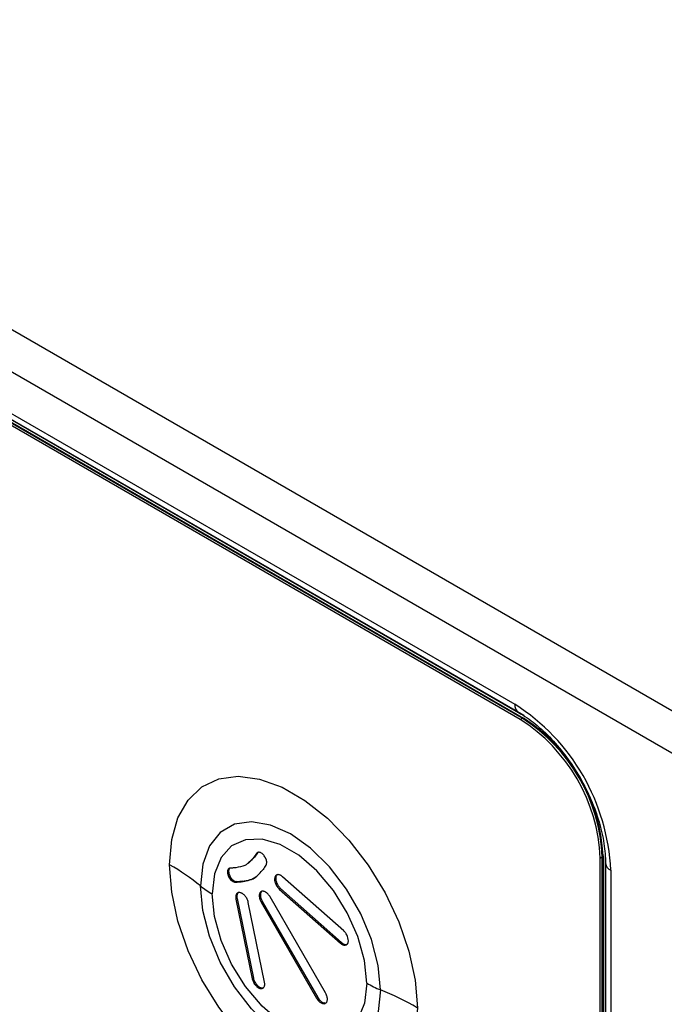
# Model space of a CAD drawing. Header units: millimetres. Extents: x 0 to 4200, y 0 to 2970.
# Tile 73 of 75: x 3168 to 3208, y 2183 to 2243. Entities that reach past the tile are written whole.
import ezdxf

# ---------------------------------------------------------------- set-up
doc = ezdxf.new("R2010")
doc.units = ezdxf.units.MM
doc.header["$LTSCALE"] = 10

msp = doc.modelspace()

# ---------------------------------------------------------------- linework, layer by layer
at = {"color": 7, "linetype": 'Continuous', "lineweight": 25}
for p, q in [((2914.552, 2370.332), (3336.553, 2126.716)), ((2913.421, 2368.373), (3335.422, 2124.757)), ((3050.21, 2286.812), (3198.632, 2201.13)), ((3050.438, 2286.309), (3198.86, 2200.627)), ((3198.957, 2200.196), (3050.606, 2285.837)), ((3199.085, 2200.27), (3050.734, 2285.911)), ((3199.198, 2200.424), (3050.776, 2286.106)), ((3050.811, 2285.915), (3199.162, 2200.274)), ((3198.957, 2200.196), (3199.085, 2200.27)), ((3199.12, 2200.249), (3199.162, 2200.274)), ((3182.554, 2191.687), (3182.162, 2191.341)), ((3182.675, 2191.915), (3182.483, 2191.646)), ((3182.554, 2191.687), (3182.483, 2191.646)), ((3182.745, 2191.956), (3182.554, 2191.687)), ((3182.745, 2191.956), (3182.675, 2191.915)), ((3203.907, 2191.623), (3204.034, 2191.696)), ((3203.907, 2160.105), (3203.907, 2191.623)), ((3204.034, 2191.737), (3204.077, 2191.762)), ((3204.034, 2160.178), (3204.034, 2191.696)), ((3204.077, 2191.762), (3204.077, 2160.243)), ((3204.225, 2160.117), (3204.225, 2191.717)), ((3180.971, 2190.93), (3180.9, 2190.889)), ((3180.987, 2190.963), (3180.917, 2190.922)), ((3181.009, 2190.99), (3180.938, 2190.95)), ((3204.231, 2191.323), (3204.231, 2159.723)), ((3180.949, 2190.795), (3180.878, 2190.754)), ((3180.957, 2190.884), (3180.886, 2190.843)), ((3180.994, 2190.586), (3180.923, 2190.545)), ((3181.044, 2190.479), (3180.974, 2190.438)), ((3181.096, 2190.4), (3181.025, 2190.359)), ((3181.13, 2190.356), (3181.059, 2190.315)), ((3181.167, 2190.316), (3181.096, 2190.275)), ((3183.866, 2190.303), (3183.795, 2190.262)), ((3183.876, 2190.478), (3183.805, 2190.437)), ((3183.946, 2190.598), (3183.875, 2190.557)), ((3188.059, 2187.131), (3184.289, 2190.477)), ((3204.553, 2190.874), (3204.553, 2159.274)), ((3181.214, 2190.273), (3181.143, 2190.233)), ((3181.295, 2190.217), (3181.225, 2190.176)), ((3181.455, 2190.177), (3181.384, 2190.136)), ((3181.801, 2190.206), (3181.731, 2190.165)), ((3183.915, 2190.109), (3183.844, 2190.068)), ((3184.014, 2189.922), (3183.943, 2189.881)), ((3184.154, 2189.76), (3184.083, 2189.719)), ((3184.083, 2189.719), (3187.853, 2186.373)), ((3184.154, 2189.76), (3187.924, 2186.414)), ((3181.465, 2189.323), (3181.395, 2189.282)), ((3181.475, 2189.139), (3181.404, 2189.098)), ((3181.404, 2189.098), (3182.41, 2184.176)), ((3181.515, 2189.46), (3181.444, 2189.419)), ((3181.475, 2189.139), (3182.48, 2184.216)), ((3181.546, 2189.493), (3181.515, 2189.46)), ((3182.919, 2189.252), (3182.848, 2189.211)), ((3182.942, 2189.496), (3182.871, 2189.456)), ((3182.956, 2189.106), (3182.886, 2189.065)), ((3182.987, 2189.57), (3182.929, 2189.537)), ((3186.939, 2183.303), (3183.514, 2189.233)), ((3183.17, 2183.97), (3182.164, 2188.893)), ((3183.025, 2188.957), (3182.955, 2188.916)), ((3182.955, 2188.916), (3186.381, 2182.985)), ((3183.025, 2188.957), (3186.452, 2183.026)), ((3187.924, 2186.414), (3187.853, 2186.373)), ((3188.025, 2186.339), (3187.955, 2186.299)), ((3188.223, 2186.286), (3188.152, 2186.245)), ((3182.48, 2184.216), (3182.41, 2184.176)), ((3182.549, 2184.016), (3182.478, 2183.975)), ((3182.663, 2183.835), (3182.592, 2183.794)), ((3182.806, 2183.697), (3182.735, 2183.656)), ((3182.859, 2183.661), (3182.789, 2183.62)), ((3182.962, 2183.617), (3182.892, 2183.576)), ((3183.103, 2183.615), (3183.032, 2183.575)), ((3186.452, 2183.026), (3186.381, 2182.985)), ((3186.582, 2182.85), (3186.511, 2182.81)), ((3186.73, 2182.732), (3186.659, 2182.691)), ((3186.879, 2182.679), (3186.808, 2182.638))]:
    msp.add_line(p, q, dxfattribs=at)
at = {"color": 7, "linetype": 'Continuous', "lineweight": 25, "flags": 128}
for points in [[(3177.306, 2191.22), (3177.436, 2192.769), (3177.822, 2194.114), (3178.452, 2195.21), (3179.303, 2196.02), (3180.346, 2196.516), (3181.546, 2196.681), (3182.863, 2196.51), (3184.251, 2196.008), (3185.663, 2195.193), (3187.05, 2194.093), (3188.367, 2192.744), (3189.567, 2191.192), (3190.611, 2189.492), (3191.462, 2187.699), (3192.091, 2185.877), (3192.477, 2184.085), (3192.608, 2182.387)], [(3190.334, 2183.491), (3190.195, 2185), (3189.784, 2186.594), (3189.122, 2188.193), (3188.242, 2189.717), (3187.188, 2191.09), (3186.013, 2192.243), (3184.777, 2193.117), (3183.54, 2193.671), (3182.365, 2193.874), (3181.312, 2193.718), (3180.432, 2193.21), (3179.769, 2192.375), (3179.358, 2191.256), (3179.219, 2189.908)], [(3189.482, 2183.905), (3189.343, 2185.304), (3188.935, 2186.782), (3188.282, 2188.253), (3187.421, 2189.632), (3186.402, 2190.837), (3185.285, 2191.8), (3184.134, 2192.464), (3183.017, 2192.791), (3181.998, 2192.762), (3181.137, 2192.378), (3180.483, 2191.662), (3180.075, 2190.655), (3179.936, 2189.416)], [(3192.608, 2182.387), (3192.477, 2180.839), (3192.091, 2179.494), (3191.462, 2178.397), (3190.611, 2177.588), (3189.567, 2177.091), (3188.367, 2176.926), (3187.05, 2177.097), (3185.663, 2177.599), (3184.251, 2178.414), (3182.863, 2179.515), (3181.546, 2180.864), (3180.346, 2182.415), (3179.303, 2184.116), (3178.452, 2185.908), (3177.822, 2187.731), (3177.436, 2189.522), (3177.306, 2191.22)], [(3181.405, 2191.034), (3181.36, 2191.03), (3181.316, 2191.026), (3181.271, 2191.023), (3181.226, 2191.019), (3181.182, 2191.015), (3181.137, 2191.011), (3181.092, 2191.007), (3181.048, 2191.004)], [(3190.334, 2183.491), (3190.195, 2182.144), (3189.784, 2181.024), (3189.122, 2180.19), (3188.242, 2179.682), (3187.188, 2179.525), (3186.013, 2179.729), (3184.777, 2180.282), (3183.54, 2181.157), (3182.365, 2182.31), (3181.312, 2183.682), (3180.432, 2185.207), (3179.769, 2186.806), (3179.358, 2188.4), (3179.219, 2189.908)], [(3189.482, 2183.905), (3189.343, 2182.666), (3188.935, 2181.66), (3188.282, 2180.943), (3187.421, 2180.56), (3186.402, 2180.53), (3185.285, 2180.857), (3184.134, 2181.521), (3183.017, 2182.484), (3181.998, 2183.69), (3181.137, 2185.068), (3180.483, 2186.539), (3180.075, 2188.017), (3179.936, 2189.416)]]:
    msp.add_lwpolyline(points, dxfattribs=at)
at = {"color": 7, "linetype": 'Continuous', "lineweight": 25}
for centre, radius, start, end in [((3199.18, 2201.074), 0.55, 174.16691, 234.25175), ((3191.698, 2190.289), 12.869, 2.60548, 57.39452), ((3193.161, 2191.134), 10.758, 2.60548, 57.39452), ((3193.288, 2191.207), 10.758, 2.60548, 57.39452), ((3193.407, 2191.276), 10.681, 2.60548, 57.39452), ((3182.543, 2191.305), 0.765, 24.6342, 32.21269), ((3170.206, 2178.819), 14.29, 50.89694, 60.20928), ((3181.071, 2190.826), 0.182, 148.09321, 159.90946), ((3181.142, 2190.867), 0.182, 148.09321, 159.90946), ((3213.327, 2169.524), 37.059, 144.22786, 144.71543), ((3182.912, 2191.359), 0.392, 343.91269, 355.37827), ((3204.778, 2191.376), 0.55, 185.63524, 245.84771), ((3181.709, 2190.852), 0.843, 201.35397, 209.36405), ((3181.78, 2190.893), 0.843, 201.35397, 209.36405), ((3181.687, 2190.857), 0.83, 220.78467, 224.58619), ((3181.758, 2190.898), 0.83, 220.78467, 224.58619), ((3184.271, 2190.322), 0.48, 166.11736, 187.11237), ((3184.342, 2190.363), 0.48, 166.11736, 187.11237), ((3182.598, 2194.065), 5.357, 230.89694, 240.20928), ((3183.045, 2189.404), 0.176, 109.50678, 130.88788), ((3192.926, 2189.91), 6.922, 240.16256, 248.01072), ((3183.42, 2166.369), 18.465, 60.16256, 68.01072)]:
    msp.add_arc(centre, radius, start, end, dxfattribs=at)
for points, knots in [([(3198.86, 2200.627), (3199.034, 2200.52), (3199.544, 2200.208), (3200.404, 2199.504), (3201.384, 2198.469), (3202.278, 2197.26), (3203.041, 2195.935), (3203.638, 2194.552), (3204.041, 2193.181), (3204.212, 2192.098), (3204.226, 2191.513), (3204.231, 2191.323)], [0, 0, 0, 0, 0.0642461, 0.1881766, 0.3129575, 0.4384523, 0.5643575, 0.6902801, 0.815675, 0.9401415, 1, 1, 1, 1]), ([(3182.483, 2191.646), (3182.321, 2191.463), (3182.031, 2191.135), (3181.597, 2191.065), (3181.405, 2191.034)], [0, 0, 0, 0, 0.557984, 1, 1, 1, 1]), ([(3182.777, 2191.982), (3182.754, 2191.975), (3182.714, 2191.963), (3182.687, 2191.93), (3182.675, 2191.915)], [0, 0, 0, 0, 0.56045, 1, 1, 1, 1]), ([(3182.911, 2191.966), (3182.885, 2191.975), (3182.837, 2191.99), (3182.795, 2191.985), (3182.777, 2191.982)], [0, 0, 0, 0, 0.561748, 1, 1, 1, 1]), ([(3183.058, 2191.872), (3183.031, 2191.895), (3182.983, 2191.935), (3182.933, 2191.957), (3182.911, 2191.966)], [0, 0, 0, 0, 0.5587549, 1, 1, 1, 1]), ([(3183.19, 2191.713), (3183.168, 2191.746), (3183.128, 2191.806), (3183.08, 2191.852), (3183.058, 2191.872)], [0, 0, 0, 0, 0.559713, 1, 1, 1, 1]), ([(3183.259, 2191.579), (3183.255, 2191.587), (3183.249, 2191.602), (3183.242, 2191.618), (3183.239, 2191.624)], [0, 0, 0, 0, 0.562132, 1, 1, 1, 1]), ([(3183.288, 2191.484), (3183.284, 2191.502), (3183.276, 2191.533), (3183.264, 2191.565), (3183.259, 2191.579)], [0, 0, 0, 0, 0.560975, 1, 1, 1, 1]), ([(3180.938, 2190.95), (3180.934, 2190.945), (3180.926, 2190.936), (3180.92, 2190.927), (3180.917, 2190.922)], [0, 0, 0, 0, 0.561405, 1, 1, 1, 1]), ([(3180.981, 2190.984), (3180.972, 2190.979), (3180.956, 2190.969), (3180.943, 2190.956), (3180.938, 2190.95)], [0, 0, 0, 0, 0.560168, 1, 1, 1, 1]), ([(3180.971, 2190.93), (3180.968, 2190.922), (3180.962, 2190.907), (3180.959, 2190.891), (3180.957, 2190.884)], [0, 0, 0, 0, 0.553807, 1, 1, 1, 1]), ([(3181.048, 2191.004), (3181.034, 2191.002), (3181.01, 2190.999), (3180.99, 2190.988), (3180.981, 2190.984)], [0, 0, 0, 0, 0.56149, 1, 1, 1, 1]), ([(3181.009, 2190.99), (3181.004, 2190.986), (3180.997, 2190.977), (3180.99, 2190.967), (3180.987, 2190.963)], [0, 0, 0, 0, 0.561405, 1, 1, 1, 1]), ([(3181.731, 2190.165), (3182.031, 2190.222), (3182.569, 2190.325), (3182.92, 2190.745), (3183.076, 2190.931)], [0, 0, 0, 0, 0.5578189, 1, 1, 1, 1]), ([(3183.259, 2191.188), (3183.266, 2191.198), (3183.277, 2191.217), (3183.286, 2191.24), (3183.289, 2191.25)], [0, 0, 0, 0, 0.5585275, 1, 1, 1, 1]), ([(3183.301, 2191.413), (3183.299, 2191.426), (3183.296, 2191.45), (3183.291, 2191.474), (3183.288, 2191.484)], [0, 0, 0, 0, 0.560817, 1, 1, 1, 1]), ([(3183.304, 2191.327), (3183.304, 2191.343), (3183.305, 2191.37), (3183.302, 2191.4), (3183.301, 2191.413)], [0, 0, 0, 0, 0.559153, 1, 1, 1, 1]), ([(3180.886, 2190.843), (3180.884, 2190.827), (3180.879, 2190.799), (3180.878, 2190.768), (3180.878, 2190.754)], [0, 0, 0, 0, 0.559079, 1, 1, 1, 1]), ([(3180.878, 2190.754), (3180.881, 2190.716), (3180.887, 2190.649), (3180.912, 2190.577), (3180.923, 2190.545)], [0, 0, 0, 0, 0.558567, 1, 1, 1, 1]), ([(3180.9, 2190.889), (3180.897, 2190.881), (3180.892, 2190.866), (3180.888, 2190.85), (3180.886, 2190.843)], [0, 0, 0, 0, 0.553807, 1, 1, 1, 1]), ([(3180.957, 2190.884), (3180.954, 2190.868), (3180.949, 2190.84), (3180.949, 2190.809), (3180.949, 2190.795)], [0, 0, 0, 0, 0.559079, 1, 1, 1, 1]), ([(3180.949, 2190.795), (3180.952, 2190.757), (3180.958, 2190.69), (3180.983, 2190.618), (3180.994, 2190.586)], [0, 0, 0, 0, 0.558567, 1, 1, 1, 1]), ([(3180.974, 2190.438), (3180.983, 2190.423), (3180.999, 2190.396), (3181.017, 2190.371), (3181.025, 2190.359)], [0, 0, 0, 0, 0.557575, 1, 1, 1, 1]), ([(3181.025, 2190.359), (3181.031, 2190.351), (3181.042, 2190.336), (3181.054, 2190.322), (3181.059, 2190.315)], [0, 0, 0, 0, 0.561405, 1, 1, 1, 1]), ([(3181.044, 2190.479), (3181.053, 2190.464), (3181.069, 2190.437), (3181.088, 2190.412), (3181.096, 2190.4)], [0, 0, 0, 0, 0.557575, 1, 1, 1, 1]), ([(3181.096, 2190.4), (3181.102, 2190.392), (3181.113, 2190.377), (3181.125, 2190.362), (3181.13, 2190.356)], [0, 0, 0, 0, 0.561405, 1, 1, 1, 1]), ([(3181.167, 2190.316), (3181.176, 2190.307), (3181.191, 2190.292), (3181.207, 2190.279), (3181.214, 2190.273)], [0, 0, 0, 0, 0.564565, 1, 1, 1, 1]), ([(3181.801, 2190.206), (3182.116, 2190.238), (3182.438, 2190.271), (3182.653, 2190.486), (3182.658, 2190.491)], [0, 0, 0, 0, 0.97778, 1, 1, 1, 1]), ([(3183.875, 2190.557), (3183.858, 2190.539), (3183.828, 2190.506), (3183.812, 2190.458), (3183.805, 2190.437)], [0, 0, 0, 0, 0.561197, 1, 1, 1, 1]), ([(3183.866, 2190.303), (3183.871, 2190.268), (3183.881, 2190.204), (3183.904, 2190.138), (3183.915, 2190.109)], [0, 0, 0, 0, 0.5568182, 1, 1, 1, 1]), ([(3183.989, 2190.605), (3183.965, 2190.601), (3183.922, 2190.594), (3183.889, 2190.568), (3183.875, 2190.557)], [0, 0, 0, 0, 0.557743, 1, 1, 1, 1]), ([(3183.946, 2190.598), (3183.929, 2190.58), (3183.899, 2190.547), (3183.883, 2190.499), (3183.876, 2190.478)], [0, 0, 0, 0, 0.561197, 1, 1, 1, 1]), ([(3184.132, 2190.579), (3184.104, 2190.589), (3184.054, 2190.607), (3184.009, 2190.606), (3183.989, 2190.605)], [0, 0, 0, 0, 0.560276, 1, 1, 1, 1]), ([(3184.187, 2190.552), (3184.176, 2190.557), (3184.158, 2190.567), (3184.14, 2190.575), (3184.132, 2190.579)], [0, 0, 0, 0, 0.55885, 1, 1, 1, 1]), ([(3184.289, 2190.477), (3184.27, 2190.493), (3184.236, 2190.521), (3184.202, 2190.542), (3184.187, 2190.552)], [0, 0, 0, 0, 0.559661, 1, 1, 1, 1]), ([(3181.096, 2190.275), (3181.105, 2190.267), (3181.12, 2190.252), (3181.136, 2190.238), (3181.143, 2190.233)], [0, 0, 0, 0, 0.564565, 1, 1, 1, 1]), ([(3181.143, 2190.233), (3181.158, 2190.221), (3181.185, 2190.199), (3181.213, 2190.183), (3181.225, 2190.176)], [0, 0, 0, 0, 0.5627379, 1, 1, 1, 1]), ([(3181.214, 2190.273), (3181.229, 2190.261), (3181.256, 2190.24), (3181.283, 2190.224), (3181.295, 2190.217)], [0, 0, 0, 0, 0.5627379, 1, 1, 1, 1]), ([(3181.225, 2190.176), (3181.256, 2190.162), (3181.312, 2190.136), (3181.362, 2190.136), (3181.384, 2190.136)], [0, 0, 0, 0, 0.558859, 1, 1, 1, 1]), ([(3181.295, 2190.217), (3181.327, 2190.203), (3181.383, 2190.177), (3181.433, 2190.177), (3181.455, 2190.177)], [0, 0, 0, 0, 0.558859, 1, 1, 1, 1]), ([(3181.384, 2190.136), (3181.449, 2190.141), (3181.564, 2190.151), (3181.68, 2190.161), (3181.731, 2190.165)], [0, 0, 0, 0, 0.558951, 1, 1, 1, 1]), ([(3181.455, 2190.177), (3181.519, 2190.182), (3181.635, 2190.192), (3181.75, 2190.202), (3181.801, 2190.206)], [0, 0, 0, 0, 0.558951, 1, 1, 1, 1]), ([(3183.795, 2190.262), (3183.8, 2190.227), (3183.81, 2190.163), (3183.834, 2190.098), (3183.844, 2190.068)], [0, 0, 0, 0, 0.5568182, 1, 1, 1, 1]), ([(3183.844, 2190.068), (3183.86, 2190.032), (3183.888, 2189.967), (3183.926, 2189.907), (3183.943, 2189.881)], [0, 0, 0, 0, 0.558438, 1, 1, 1, 1]), ([(3183.915, 2190.109), (3183.931, 2190.073), (3183.958, 2190.008), (3183.997, 2189.948), (3184.014, 2189.922)], [0, 0, 0, 0, 0.558438, 1, 1, 1, 1]), ([(3183.943, 2189.881), (3183.968, 2189.847), (3184.011, 2189.788), (3184.061, 2189.74), (3184.083, 2189.719)], [0, 0, 0, 0, 0.559652, 1, 1, 1, 1]), ([(3184.014, 2189.922), (3184.038, 2189.888), (3184.082, 2189.828), (3184.132, 2189.781), (3184.154, 2189.76)], [0, 0, 0, 0, 0.559652, 1, 1, 1, 1]), ([(3181.395, 2189.282), (3181.392, 2189.25), (3181.388, 2189.193), (3181.399, 2189.127), (3181.404, 2189.098)], [0, 0, 0, 0, 0.557093, 1, 1, 1, 1]), ([(3181.444, 2189.419), (3181.431, 2189.397), (3181.408, 2189.358), (3181.399, 2189.305), (3181.395, 2189.282)], [0, 0, 0, 0, 0.562041, 1, 1, 1, 1]), ([(3181.543, 2189.493), (3181.521, 2189.484), (3181.483, 2189.468), (3181.456, 2189.434), (3181.444, 2189.419)], [0, 0, 0, 0, 0.561179, 1, 1, 1, 1]), ([(3181.465, 2189.323), (3181.463, 2189.291), (3181.458, 2189.233), (3181.47, 2189.168), (3181.475, 2189.139)], [0, 0, 0, 0, 0.557093, 1, 1, 1, 1]), ([(3181.515, 2189.46), (3181.502, 2189.438), (3181.479, 2189.399), (3181.469, 2189.346), (3181.465, 2189.323)], [0, 0, 0, 0, 0.562041, 1, 1, 1, 1]), ([(3181.683, 2189.492), (3181.655, 2189.497), (3181.605, 2189.507), (3181.562, 2189.497), (3181.543, 2189.493)], [0, 0, 0, 0, 0.563406, 1, 1, 1, 1]), ([(3181.785, 2189.448), (3181.766, 2189.458), (3181.731, 2189.476), (3181.698, 2189.487), (3181.683, 2189.492)], [0, 0, 0, 0, 0.561579, 1, 1, 1, 1]), ([(3181.839, 2189.412), (3181.829, 2189.419), (3181.811, 2189.432), (3181.793, 2189.443), (3181.785, 2189.448)], [0, 0, 0, 0, 0.5618481, 1, 1, 1, 1]), ([(3181.982, 2189.274), (3181.957, 2189.303), (3181.911, 2189.356), (3181.861, 2189.395), (3181.839, 2189.412)], [0, 0, 0, 0, 0.558482, 1, 1, 1, 1]), ([(3182.096, 2189.092), (3182.078, 2189.128), (3182.044, 2189.192), (3182.001, 2189.249), (3181.982, 2189.274)], [0, 0, 0, 0, 0.560172, 1, 1, 1, 1]), ([(3182.164, 2188.893), (3182.155, 2188.93), (3182.14, 2188.997), (3182.11, 2189.063), (3182.096, 2189.092)], [0, 0, 0, 0, 0.5562036, 1, 1, 1, 1]), ([(3182.871, 2189.456), (3182.859, 2189.415), (3182.836, 2189.344), (3182.845, 2189.251), (3182.848, 2189.211)], [0, 0, 0, 0, 0.5601, 1, 1, 1, 1]), ([(3182.848, 2189.211), (3182.853, 2189.184), (3182.862, 2189.136), (3182.879, 2189.086), (3182.886, 2189.065)], [0, 0, 0, 0, 0.57182, 1, 1, 1, 1]), ([(3182.929, 2189.537), (3182.916, 2189.524), (3182.893, 2189.502), (3182.878, 2189.47), (3182.871, 2189.456)], [0, 0, 0, 0, 0.556677, 1, 1, 1, 1]), ([(3182.942, 2189.496), (3182.929, 2189.456), (3182.907, 2189.385), (3182.915, 2189.292), (3182.919, 2189.252)], [0, 0, 0, 0, 0.5601, 1, 1, 1, 1]), ([(3182.919, 2189.252), (3182.924, 2189.224), (3182.933, 2189.176), (3182.949, 2189.127), (3182.956, 2189.106)], [0, 0, 0, 0, 0.57182, 1, 1, 1, 1]), ([(3183, 2189.578), (3182.987, 2189.565), (3182.964, 2189.543), (3182.949, 2189.511), (3182.942, 2189.496)], [0, 0, 0, 0, 0.556677, 1, 1, 1, 1]), ([(3182.956, 2189.106), (3182.968, 2189.077), (3182.987, 2189.027), (3183.014, 2188.978), (3183.025, 2188.957)], [0, 0, 0, 0, 0.56936, 1, 1, 1, 1]), ([(3183.087, 2189.579), (3183.067, 2189.581), (3183.031, 2189.583), (3183, 2189.574), (3182.986, 2189.57)], [0, 0, 0, 0, 0.558396, 1, 1, 1, 1]), ([(3183.198, 2189.547), (3183.176, 2189.556), (3183.138, 2189.572), (3183.103, 2189.577), (3183.087, 2189.579)], [0, 0, 0, 0, 0.559316, 1, 1, 1, 1]), ([(3183.234, 2189.526), (3183.228, 2189.53), (3183.216, 2189.537), (3183.203, 2189.544), (3183.198, 2189.547)], [0, 0, 0, 0, 0.524695, 1, 1, 1, 1]), ([(3183.31, 2189.475), (3183.299, 2189.484), (3183.273, 2189.504), (3183.248, 2189.518), (3183.234, 2189.526)], [0, 0, 0, 0, 0.468412, 1, 1, 1, 1]), ([(3183.42, 2189.369), (3183.4, 2189.391), (3183.365, 2189.43), (3183.327, 2189.461), (3183.31, 2189.475)], [0, 0, 0, 0, 0.55822, 1, 1, 1, 1]), ([(3183.514, 2189.233), (3183.498, 2189.26), (3183.469, 2189.307), (3183.435, 2189.35), (3183.42, 2189.369)], [0, 0, 0, 0, 0.555637, 1, 1, 1, 1]), ([(3182.886, 2189.065), (3182.897, 2189.037), (3182.916, 2188.986), (3182.943, 2188.937), (3182.955, 2188.916)], [0, 0, 0, 0, 0.56936, 1, 1, 1, 1]), ([(3188.297, 2186.782), (3188.262, 2186.857), (3188.2, 2186.99), (3188.102, 2187.088), (3188.059, 2187.131)], [0, 0, 0, 0, 0.558882, 1, 1, 1, 1]), ([(3188.336, 2186.414), (3188.345, 2186.477), (3188.36, 2186.588), (3188.316, 2186.723), (3188.297, 2186.782)], [0, 0, 0, 0, 0.5595844, 1, 1, 1, 1]), ([(3187.853, 2186.373), (3187.872, 2186.357), (3187.905, 2186.329), (3187.94, 2186.308), (3187.955, 2186.299)], [0, 0, 0, 0, 0.559652, 1, 1, 1, 1]), ([(3187.924, 2186.414), (3187.943, 2186.398), (3187.976, 2186.37), (3188.01, 2186.349), (3188.025, 2186.339)], [0, 0, 0, 0, 0.559652, 1, 1, 1, 1]), ([(3187.955, 2186.299), (3187.994, 2186.28), (3188.063, 2186.246), (3188.125, 2186.245), (3188.152, 2186.245)], [0, 0, 0, 0, 0.55989, 1, 1, 1, 1]), ([(3188.025, 2186.339), (3188.064, 2186.32), (3188.134, 2186.287), (3188.196, 2186.286), (3188.223, 2186.286)], [0, 0, 0, 0, 0.55989, 1, 1, 1, 1]), ([(3188.152, 2186.245), (3188.2, 2186.259), (3188.284, 2186.282), (3188.32, 2186.374), (3188.336, 2186.414)], [0, 0, 0, 0, 0.560074, 1, 1, 1, 1]), ([(3182.48, 2184.216), (3182.49, 2184.179), (3182.506, 2184.112), (3182.536, 2184.045), (3182.549, 2184.016)], [0, 0, 0, 0, 0.5649696, 1, 1, 1, 1]), ([(3182.41, 2184.176), (3182.419, 2184.138), (3182.435, 2184.071), (3182.465, 2184.004), (3182.478, 2183.975)], [0, 0, 0, 0, 0.5649696, 1, 1, 1, 1]), ([(3182.478, 2183.975), (3182.497, 2183.94), (3182.53, 2183.876), (3182.573, 2183.819), (3182.592, 2183.794)], [0, 0, 0, 0, 0.560883, 1, 1, 1, 1]), ([(3182.549, 2184.016), (3182.567, 2183.98), (3182.601, 2183.916), (3182.644, 2183.86), (3182.663, 2183.835)], [0, 0, 0, 0, 0.560883, 1, 1, 1, 1]), ([(3182.592, 2183.794), (3182.618, 2183.765), (3182.663, 2183.712), (3182.713, 2183.673), (3182.735, 2183.656)], [0, 0, 0, 0, 0.556716, 1, 1, 1, 1]), ([(3182.663, 2183.835), (3182.688, 2183.806), (3182.734, 2183.753), (3182.784, 2183.714), (3182.806, 2183.697)], [0, 0, 0, 0, 0.556716, 1, 1, 1, 1]), ([(3182.735, 2183.656), (3182.745, 2183.648), (3182.763, 2183.635), (3182.781, 2183.625), (3182.789, 2183.62)], [0, 0, 0, 0, 0.561653, 1, 1, 1, 1]), ([(3182.789, 2183.62), (3182.808, 2183.61), (3182.843, 2183.591), (3182.877, 2183.581), (3182.892, 2183.576)], [0, 0, 0, 0, 0.558694, 1, 1, 1, 1]), ([(3182.806, 2183.697), (3182.816, 2183.689), (3182.834, 2183.676), (3182.851, 2183.666), (3182.859, 2183.661)], [0, 0, 0, 0, 0.561653, 1, 1, 1, 1]), ([(3182.859, 2183.661), (3182.879, 2183.651), (3182.914, 2183.632), (3182.947, 2183.621), (3182.962, 2183.617)], [0, 0, 0, 0, 0.558694, 1, 1, 1, 1]), ([(3182.962, 2183.617), (3182.99, 2183.611), (3183.04, 2183.601), (3183.084, 2183.611), (3183.103, 2183.615)], [0, 0, 0, 0, 0.560734, 1, 1, 1, 1]), ([(3183.032, 2183.575), (3183.053, 2183.584), (3183.091, 2183.6), (3183.119, 2183.633), (3183.131, 2183.648)], [0, 0, 0, 0, 0.5546872, 1, 1, 1, 1]), ([(3183.131, 2183.648), (3183.144, 2183.67), (3183.167, 2183.709), (3183.176, 2183.762), (3183.18, 2183.785)], [0, 0, 0, 0, 0.557924, 1, 1, 1, 1]), ([(3183.18, 2183.785), (3183.182, 2183.818), (3183.187, 2183.876), (3183.175, 2183.941), (3183.17, 2183.97)], [0, 0, 0, 0, 0.558728, 1, 1, 1, 1]), ([(3182.892, 2183.576), (3182.92, 2183.57), (3182.97, 2183.561), (3183.013, 2183.57), (3183.032, 2183.575)], [0, 0, 0, 0, 0.560734, 1, 1, 1, 1]), ([(3186.452, 2183.026), (3186.474, 2182.99), (3186.514, 2182.927), (3186.561, 2182.874), (3186.582, 2182.85)], [0, 0, 0, 0, 0.5640782, 1, 1, 1, 1]), ([(3187.025, 2183.103), (3187.012, 2183.141), (3186.99, 2183.209), (3186.954, 2183.274), (3186.939, 2183.303)], [0, 0, 0, 0, 0.556988, 1, 1, 1, 1]), ([(3187.054, 2182.916), (3187.052, 2182.949), (3187.05, 2183.009), (3187.032, 2183.074), (3187.025, 2183.103)], [0, 0, 0, 0, 0.558493, 1, 1, 1, 1]), ([(3186.381, 2182.985), (3186.403, 2182.949), (3186.443, 2182.886), (3186.491, 2182.833), (3186.511, 2182.81)], [0, 0, 0, 0, 0.5640782, 1, 1, 1, 1]), ([(3186.511, 2182.81), (3186.538, 2182.784), (3186.586, 2182.737), (3186.637, 2182.705), (3186.659, 2182.691)], [0, 0, 0, 0, 0.558418, 1, 1, 1, 1]), ([(3186.582, 2182.85), (3186.609, 2182.824), (3186.657, 2182.778), (3186.708, 2182.746), (3186.73, 2182.732)], [0, 0, 0, 0, 0.558418, 1, 1, 1, 1]), ([(3186.659, 2182.691), (3186.688, 2182.676), (3186.739, 2182.65), (3186.787, 2182.642), (3186.808, 2182.638)], [0, 0, 0, 0, 0.56075, 1, 1, 1, 1]), ([(3186.73, 2182.732), (3186.759, 2182.717), (3186.81, 2182.691), (3186.858, 2182.682), (3186.879, 2182.679)], [0, 0, 0, 0, 0.56075, 1, 1, 1, 1]), ([(3186.808, 2182.638), (3186.834, 2182.637), (3186.882, 2182.636), (3186.92, 2182.654), (3186.938, 2182.662)], [0, 0, 0, 0, 0.556133, 1, 1, 1, 1]), ([(3186.879, 2182.679), (3186.905, 2182.677), (3186.937, 2182.675), (3186.963, 2182.685), (3186.967, 2182.687)], [0, 0, 0, 0, 0.849532, 1, 1, 1, 1]), ([(3186.938, 2182.662), (3186.957, 2182.676), (3186.993, 2182.701), (3187.015, 2182.743), (3187.025, 2182.761)], [0, 0, 0, 0, 0.5635458, 1, 1, 1, 1]), ([(3187.025, 2182.761), (3187.034, 2182.787), (3187.05, 2182.833), (3187.053, 2182.891), (3187.054, 2182.916)], [0, 0, 0, 0, 0.563333, 1, 1, 1, 1])]:
    msp.add_open_spline(points, degree=3, knots=knots, dxfattribs=at)

doc.saveas('drawing.dxf')
